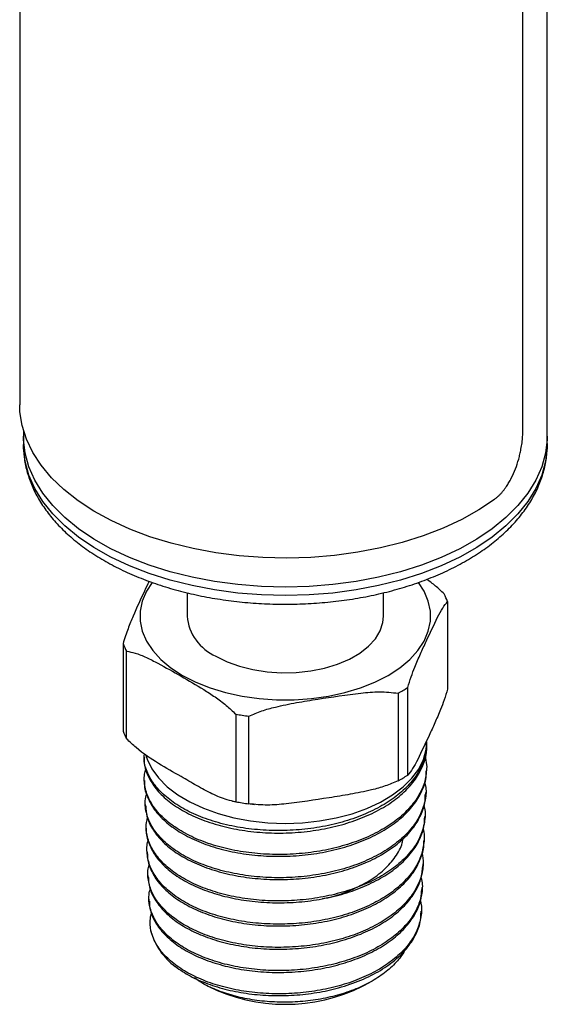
# Model space of a CAD drawing. Header units: inches. Extents: x 3.16 to 12.52, y 1.38 to 9.55.
# Tile 8 of 10: x 11.08 to 11.58, y 7.67 to 8.61. Entities that reach past the tile are written whole.
import ezdxf

# ---------------------------------------------------------------- set-up
doc = ezdxf.new("R2010")
doc.units = ezdxf.units.IN
doc.header["$MEASUREMENT"] = 0

msp = doc.modelspace()

# ---------------------------------------------------------------- linework, layer by layer
at = {"color": 7, "linetype": 'Continuous', "lineweight": 25}
for p, q in [((11.58332, 8.21364), (11.58332, 9.16199)), ((11.55997, 8.21866), (11.55997, 9.02346)), ((11.07982, 8.8164), (11.07982, 8.24338)), ((11.08332, 8.21914), (11.08332, 8.21364)), ((11.08332, 8.21364), (11.08332, 8.2056)), ((11.58332, 8.2056), (11.58332, 8.21364)), ((11.58331, 8.20636), (11.58332, 8.2056)), ((11.23957, 8.06391), (11.23957, 8.04154)), ((11.42707, 8.04154), (11.42707, 8.06389)), ((11.48822, 8.05548), (11.48822, 7.97179)), ((11.17842, 8.01535), (11.17842, 7.93166)), ((11.18179, 7.92439), (11.18179, 8.00808)), ((11.44087, 7.96801), (11.44087, 7.88431)), ((11.45008, 7.88963), (11.45008, 7.97333)), ((11.28597, 7.94794), (11.28597, 7.86425)), ((11.29856, 7.8623), (11.29856, 7.946)), ((11.46832, 7.91792), (11.46832, 7.92049)), ((11.19832, 7.90895), (11.19832, 7.90678)), ((11.46675, 7.9077), (11.46832, 7.89776)), ((11.46821, 7.89381), (11.46828, 7.8956)), ((11.19878, 7.88442), (11.19885, 7.88264)), ((11.28275, 7.86491), (11.2864, 7.86418)), ((11.46735, 7.87114), (11.46742, 7.87293)), ((11.19964, 7.86175), (11.19971, 7.85996)), ((11.29771, 7.86243), (11.30397, 7.86162)), ((11.46648, 7.84847), (11.46655, 7.85026)), ((11.20051, 7.83909), (11.20058, 7.8373)), ((11.46562, 7.8258), (11.46569, 7.82759)), ((11.20137, 7.81642), (11.20144, 7.81462)), ((11.46475, 7.80313), (11.46482, 7.80493)), ((11.20224, 7.79374), (11.20231, 7.79195)), ((11.46389, 7.78045), (11.46396, 7.78225)), ((11.2031, 7.77107), (11.20317, 7.76928)), ((11.46302, 7.75778), (11.46309, 7.75957)), ((11.25598, 7.6899), (11.25961, 7.68793)), ((11.40703, 7.68793), (11.41368, 7.69154))]:
    msp.add_line(p, q, dxfattribs=at)
at = {"color": 7, "linetype": 'Continuous', "lineweight": 25, "flags": 128}
for points in [[(11.53289, 8.15314), (11.51802, 8.14314), (11.50165, 8.13396), (11.48392, 8.12566), (11.46496, 8.11832), (11.44494, 8.11199), (11.42402, 8.10672), (11.40235, 8.10257), (11.38013, 8.09955), (11.35753, 8.0977), (11.33473, 8.09704), (11.31192, 8.09756), (11.28929, 8.09926), (11.26701, 8.10213), (11.24527, 8.10615), (11.22424, 8.11128), (11.2041, 8.11748), (11.185, 8.1247), (11.16711, 8.13288), (11.15056, 8.14196), (11.1355, 8.15186), (11.12204, 8.1625), (11.1103, 8.1738), (11.10036, 8.18567), (11.09231, 8.198), (11.08622, 8.2107), (11.08213, 8.22366), (11.08007, 8.23679), (11.07982, 8.24338)], [(11.33332, 8.06932), (11.31058, 8.06992), (11.28804, 8.07171), (11.26587, 8.07467), (11.24426, 8.07879), (11.22338, 8.08402), (11.20342, 8.09033), (11.18453, 8.09766), (11.16688, 8.10595), (11.15061, 8.11513), (11.13585, 8.12513), (11.12272, 8.13587), (11.11135, 8.14724), (11.10181, 8.15917), (11.09419, 8.17155), (11.08855, 8.18428), (11.08493, 8.19725), (11.08338, 8.21036), (11.08332, 8.21364)], [(11.33332, 8.06932), (11.31058, 8.06992), (11.28804, 8.07171), (11.26587, 8.07467), (11.24426, 8.07879), (11.22338, 8.08402), (11.20342, 8.09033), (11.18453, 8.09766), (11.16688, 8.10595), (11.15061, 8.11513), (11.13585, 8.12513), (11.12272, 8.13587), (11.11135, 8.14724), (11.10181, 8.15917), (11.09419, 8.17155), (11.08855, 8.18428), (11.08493, 8.19725), (11.08338, 8.21036), (11.08332, 8.21364)], [(11.58332, 8.21364), (11.58325, 8.21036), (11.5817, 8.19725), (11.57809, 8.18428), (11.57245, 8.17155), (11.56483, 8.15917), (11.55529, 8.14724), (11.54391, 8.13587), (11.53079, 8.12513), (11.51603, 8.11513), (11.49975, 8.10595), (11.4821, 8.09766), (11.46321, 8.09033), (11.44325, 8.08402), (11.42238, 8.07879), (11.40077, 8.07467), (11.3786, 8.07171), (11.35605, 8.06992), (11.33332, 8.06932)], [(11.58332, 8.21364), (11.58325, 8.21036), (11.5817, 8.19725), (11.57809, 8.18428), (11.57245, 8.17155), (11.56483, 8.15917), (11.55529, 8.14724), (11.54391, 8.13587), (11.53079, 8.12513), (11.51603, 8.11513), (11.49975, 8.10595), (11.4821, 8.09766), (11.46321, 8.09033), (11.44325, 8.08402), (11.42238, 8.07879), (11.40077, 8.07467), (11.3786, 8.07171), (11.35605, 8.06992), (11.33332, 8.06932)], [(11.33332, 8.06128), (11.31058, 8.06188), (11.28804, 8.06367), (11.26587, 8.06663), (11.24426, 8.07075), (11.22338, 8.07598), (11.20342, 8.08229), (11.18453, 8.08962), (11.16688, 8.09791), (11.15061, 8.1071), (11.13585, 8.1171), (11.12272, 8.12783), (11.11135, 8.13921), (11.10181, 8.15113), (11.09419, 8.16351), (11.08855, 8.17624), (11.08493, 8.18921), (11.08338, 8.20232), (11.08332, 8.2056)], [(11.58332, 8.2056), (11.58325, 8.20232), (11.5817, 8.18921), (11.57809, 8.17624), (11.57245, 8.16351), (11.56483, 8.15113), (11.55529, 8.13921), (11.54391, 8.12783), (11.53079, 8.1171), (11.51603, 8.1071), (11.49975, 8.09791), (11.4821, 8.08962), (11.46321, 8.08229), (11.44325, 8.07598), (11.42238, 8.07075), (11.40077, 8.06663), (11.3786, 8.06367), (11.35605, 8.06188), (11.33332, 8.06128)], [(11.20632, 8.0738), (11.20085, 8.06537), (11.19684, 8.05598), (11.19482, 8.04638), (11.19482, 8.0367), (11.19684, 8.0271), (11.20085, 8.01771), (11.20679, 8.00867), (11.21458, 8.0001), (11.22409, 7.99214), (11.23521, 7.9849)], [(11.23521, 7.9849), (11.24775, 7.97849), (11.26154, 7.97299), (11.27637, 7.9685), (11.29204, 7.96507), (11.30831, 7.96275), (11.32494, 7.96159), (11.34169, 7.96159), (11.35833, 7.96275), (11.3746, 7.96507), (11.39026, 7.9685), (11.4051, 7.97299), (11.41889, 7.97849), (11.43143, 7.9849), (11.44254, 7.99214), (11.45206, 8.0001), (11.45984, 8.00867), (11.46578, 8.01771), (11.46979, 8.0271), (11.47181, 8.0367), (11.47181, 8.04638), (11.46979, 8.05598), (11.46578, 8.06537), (11.46033, 8.07378)], [(11.26703, 8.00327), (11.27765, 7.998), (11.28951, 7.99369), (11.30235, 7.99046), (11.31589, 7.98836), (11.32981, 7.98746), (11.34381, 7.98776), (11.35758, 7.98926), (11.37081, 7.99194), (11.38319, 7.99572), (11.39447, 8.00052), (11.40438, 8.00624), (11.4127, 8.01275), (11.41924, 8.0199), (11.42387, 8.02753), (11.42648, 8.03548), (11.42707, 8.04154)], [(11.20016, 7.90869), (11.20137, 7.90503), (11.20588, 7.89579), (11.21233, 7.88694), (11.22061, 7.87861), (11.2306, 7.87094), (11.24215, 7.86403), (11.25508, 7.858), (11.2692, 7.85292), (11.2843, 7.84889), (11.30013, 7.84597), (11.31647, 7.84418), (11.33307, 7.84358), (11.34967, 7.84415), (11.36602, 7.8459), (11.38188, 7.84879), (11.397, 7.85279), (11.41115, 7.85783), (11.42412, 7.86384), (11.43571, 7.87072), (11.44575, 7.87838), (11.45409, 7.88668), (11.46059, 7.89552), (11.46516, 7.90475), (11.46773, 7.91424), (11.46832, 7.92151)]]:
    msp.add_lwpolyline(points, dxfattribs=at)
at = {"color": 7, "linetype": 'Continuous', "lineweight": 25}
for centre, radius, start, end in [((11.42866, 8.03225), 0.06393, 21.3043, 28.49262), ((11.28575, 8.04569), 0.04637, 185.13528, 246.18486), ((11.23798, 8.03858), 0.06393, 201.3043, 208.49262), ((11.37071, 8.10019), 0.14964, 297.959, 302.03562), ((11.33149, 8.20057), 0.25669, 259.78463, 262.62929), ((11.23798, 7.95488), 0.06393, 201.3043, 208.49262), ((11.37071, 8.01649), 0.14964, 297.959, 302.03562), ((11.33149, 8.11687), 0.25669, 259.78463, 262.62929), ((11.26528, 7.7571), 0.06244, 195.03283, 233.72201), ((11.33332, 7.83723), 0.1665, 243.72313, 296.27687)]:
    msp.add_arc(centre, radius, start, end, dxfattribs=at)
for points, knots in [([(11.53289, 8.15314), (11.53357, 8.15367), (11.53494, 8.15472), (11.53693, 8.15651), (11.53885, 8.15846), (11.54072, 8.16058), (11.54253, 8.16286), (11.54456, 8.1657), (11.54675, 8.16916), (11.54978, 8.17469), (11.55307, 8.18215), (11.55564, 8.19001), (11.55726, 8.19634), (11.55836, 8.20158), (11.55925, 8.20723), (11.55985, 8.21317), (11.55993, 8.21682), (11.55997, 8.21866)], [0, 0, 0, 0, 0.042381, 0.084357, 0.1261, 0.167789, 0.2096, 0.251709, 0.314497, 0.377227, 0.502282, 0.626999, 0.689308, 0.751557, 0.834513, 0.916837, 1, 1, 1, 1]), ([(11.08338, 8.20577), (11.0835, 8.20169), (11.08374, 8.19319), (11.08636, 8.1804), (11.09066, 8.16752), (11.09675, 8.15495), (11.10456, 8.14275), (11.11407, 8.13101), (11.12523, 8.1198), (11.13796, 8.10923), (11.15217, 8.09939), (11.16772, 8.09034), (11.18449, 8.08218), (11.20233, 8.07494), (11.2211, 8.06867), (11.24066, 8.06341), (11.26088, 8.05918), (11.2816, 8.056), (11.30268, 8.05391), (11.31998, 8.05305), (11.3302, 8.05298), (11.33332, 8.05296)], [0, 0, 0, 0, 0.047737, 0.099474, 0.151409, 0.203848, 0.256989, 0.310892, 0.365487, 0.420618, 0.476098, 0.531761, 0.587475, 0.643152, 0.69876, 0.75429, 0.809744, 0.865135, 0.920478, 0.975791, 1, 1, 1, 1]), ([(11.33332, 8.05296), (11.33709, 8.05299), (11.34796, 8.05308), (11.36591, 8.05406), (11.38695, 8.05625), (11.40762, 8.05952), (11.42778, 8.06384), (11.44727, 8.0692), (11.46596, 8.07556), (11.48373, 8.08289), (11.50044, 8.09116), (11.51597, 8.10034), (11.53018, 8.11038), (11.54295, 8.12121), (11.55415, 8.13277), (11.56366, 8.14496), (11.57138, 8.15767), (11.57726, 8.17074), (11.58117, 8.18405), (11.5832, 8.196), (11.58314, 8.20349), (11.58311, 8.20648)], [0, 0, 0, 0, 0.029233, 0.084378, 0.139557, 0.194777, 0.25006, 0.305423, 0.360885, 0.41646, 0.472152, 0.527954, 0.583833, 0.639691, 0.695386, 0.750727, 0.805496, 0.859507, 0.912676, 0.965073, 1, 1, 1, 1]), ([(11.20327, 8.07484), (11.20182, 8.07175), (11.19671, 8.06093), (11.19, 8.04642), (11.1831, 8.02996), (11.17999, 8.02025), (11.17842, 8.01535)], [0, 0, 0, 0, 0.174562, 0.611697, 0.80393, 1, 1, 1, 1]), ([(11.48484, 8.06275), (11.48215, 8.06538), (11.47677, 8.07064), (11.47112, 8.07471), (11.46831, 8.07675)], [0, 0, 0, 0, 0.500939, 1, 1, 1, 1]), ([(11.45008, 7.97333), (11.45117, 7.97682), (11.45337, 7.98388), (11.45748, 7.99449), (11.46228, 8.00566), (11.46957, 8.02138), (11.47663, 8.03664), (11.48354, 8.04992), (11.48664, 8.05362), (11.48822, 8.05548)], [0, 0, 0, 0, 0.0891809, 0.1803609, 0.3217452, 0.4632684, 0.7475102, 0.8725077, 1, 1, 1, 1]), ([(11.18179, 8.00808), (11.18449, 8.00758), (11.19064, 8.00643), (11.20074, 8.00221), (11.21541, 7.99476), (11.23364, 7.98422), (11.25184, 7.97373), (11.2662, 7.9645), (11.27654, 7.95701), (11.28297, 7.95083), (11.28597, 7.94794)], [0, 0, 0, 0, 0.081002, 0.184864, 0.288911, 0.500008, 0.70436, 0.807282, 0.91004, 1, 1, 1, 1]), ([(11.29856, 7.946), (11.30262, 7.94777), (11.31084, 7.95136), (11.32618, 7.95548), (11.34408, 7.95909), (11.37127, 7.96332), (11.39762, 7.96744), (11.4234, 7.96983), (11.43501, 7.96862), (11.44087, 7.96801)], [0, 0, 0, 0, 0.089181, 0.180361, 0.321745, 0.463268, 0.74751, 0.872508, 1, 1, 1, 1]), ([(11.48822, 7.97179), (11.48713, 7.96829), (11.48493, 7.96123), (11.48082, 7.95063), (11.47602, 7.93945), (11.46873, 7.92374), (11.46167, 7.90848), (11.45476, 7.89519), (11.45165, 7.8915), (11.45008, 7.88963)], [0, 0, 0, 0, 0.089181, 0.180361, 0.321745, 0.463268, 0.74751, 0.872508, 1, 1, 1, 1]), ([(11.28597, 7.86425), (11.28327, 7.86476), (11.27593, 7.86615), (11.2633, 7.87168), (11.24862, 7.87959), (11.23157, 7.88966), (11.21233, 7.90051), (11.19464, 7.91212), (11.1848, 7.92152), (11.18179, 7.92439)], [0, 0, 0, 0, 0.081001, 0.2201792, 0.3601007, 0.500089, 0.7055675, 0.9100414, 1, 1, 1, 1]), ([(11.46786, 7.92049), (11.46798, 7.91882), (11.46844, 7.91264), (11.46525, 7.90186), (11.45844, 7.88874), (11.44774, 7.87637), (11.43396, 7.8653), (11.41717, 7.85562), (11.39817, 7.84778), (11.37713, 7.84182), (11.35505, 7.83802), (11.33215, 7.83639), (11.30948, 7.83699), (11.28729, 7.83979), (11.2666, 7.84465), (11.24763, 7.85151), (11.23125, 7.86001), (11.21766, 7.87007), (11.20737, 7.8812), (11.20089, 7.89325), (11.19803, 7.90262), (11.19856, 7.9079), (11.19867, 7.90894)], [0, 0, 0, 0, 0.019486, 0.072443, 0.126936, 0.179893, 0.234386, 0.287343, 0.341836, 0.394794, 0.449286, 0.502244, 0.556736, 0.609694, 0.664186, 0.717144, 0.771637, 0.824594, 0.879087, 0.932044, 0.986537, 1, 1, 1, 1]), ([(11.19877, 7.90678), (11.19864, 7.9053), (11.19818, 7.8997), (11.20134, 7.88992), (11.20811, 7.87801), (11.21878, 7.86685), (11.23252, 7.85698), (11.24929, 7.84851), (11.26827, 7.84186), (11.28929, 7.83711), (11.31136, 7.8345), (11.33426, 7.83407), (11.35693, 7.83586), (11.37913, 7.83987), (11.39983, 7.84592), (11.41883, 7.85398), (11.43523, 7.86369), (11.44886, 7.87496), (11.45917, 7.88729), (11.46569, 7.90056), (11.46859, 7.91088), (11.46806, 7.91672), (11.46795, 7.91791)], [0, 0, 0, 0, 0.01898, 0.071935, 0.126425, 0.17938, 0.233871, 0.286826, 0.341317, 0.394272, 0.448763, 0.501719, 0.556209, 0.609164, 0.663655, 0.71661, 0.771101, 0.824056, 0.878547, 0.931502, 0.985993, 1, 1, 1, 1]), ([(11.46832, 7.89776), (11.46796, 7.89318), (11.46726, 7.884), (11.46142, 7.8706), (11.45215, 7.85794), (11.4395, 7.84633), (11.42379, 7.83614), (11.40556, 7.82758), (11.38524, 7.82093), (11.36349, 7.8163), (11.34086, 7.81389), (11.31804, 7.81365), (11.29566, 7.81566), (11.27434, 7.81976), (11.25474, 7.8259), (11.23734, 7.83381), (11.22272, 7.84332), (11.2112, 7.85407), (11.20317, 7.8658), (11.199, 7.8781), (11.19808, 7.88817), (11.19984, 7.8939), (11.20034, 7.89552)], [0, 0, 0, 0, 0.051623, 0.103245, 0.154868, 0.206491, 0.258093, 0.309695, 0.36128, 0.412864, 0.46443, 0.515996, 0.567544, 0.619092, 0.670623, 0.722154, 0.773667, 0.825181, 0.876676, 0.928171, 0.979648, 1, 1, 1, 1]), ([(11.19887, 7.88264), (11.19887, 7.88259), (11.19839, 7.87838), (11.20098, 7.87), (11.20679, 7.85796), (11.21673, 7.8467), (11.2298, 7.83655), (11.2459, 7.82784), (11.26443, 7.82079), (11.28497, 7.81569), (11.30686, 7.81261), (11.32952, 7.81175), (11.3523, 7.81306), (11.37453, 7.81662), (11.39563, 7.82225), (11.41492, 7.82989), (11.43196, 7.83927), (11.44613, 7.85021), (11.45723, 7.86236), (11.46448, 7.87543), (11.46806, 7.88607), (11.46783, 7.89223), (11.46777, 7.89382)], [0, 0, 0, 0, 0.000734, 0.055125, 0.109517, 0.163926, 0.218336, 0.272764, 0.327192, 0.38164, 0.436088, 0.490554, 0.545021, 0.599506, 0.65399, 0.708493, 0.762996, 0.817519, 0.872042, 0.926584, 0.981125, 1, 1, 1, 1]), ([(11.46623, 7.8834), (11.46666, 7.88161), (11.46817, 7.8753), (11.46683, 7.86431), (11.46217, 7.8509), (11.45368, 7.83811), (11.44176, 7.82635), (11.42681, 7.81586), (11.40916, 7.80701), (11.3894, 7.79995), (11.36802, 7.79494), (11.34568, 7.79202), (11.32299, 7.79135), (11.30059, 7.79283), (11.27916, 7.7965), (11.25924, 7.80215), (11.24147, 7.80967), (11.22627, 7.81877), (11.21419, 7.82923), (11.20538, 7.84069), (11.20048, 7.85282), (11.19887, 7.86332), (11.20044, 7.86957), (11.20098, 7.87172)], [0, 0, 0, 0, 0.0199378, 0.070221, 0.1204872, 0.1707533, 0.2210014, 0.2712495, 0.3214797, 0.3717098, 0.4219236, 0.4721373, 0.522334, 0.5725305, 0.6227092, 0.6728877, 0.7230484, 0.773209, 0.8233533, 0.8734975, 0.9236246, 0.9737517, 1, 1, 1, 1]), ([(11.44087, 7.88431), (11.4368, 7.88254), (11.42859, 7.87895), (11.41325, 7.87482), (11.39535, 7.87122), (11.36816, 7.86699), (11.3418, 7.86287), (11.31603, 7.86048), (11.30442, 7.86169), (11.29856, 7.8623)], [0, 0, 0, 0, 0.089181, 0.180361, 0.321745, 0.463268, 0.74751, 0.872508, 1, 1, 1, 1]), ([(11.20005, 7.85998), (11.20026, 7.8568), (11.20074, 7.84948), (11.20591, 7.83831), (11.21475, 7.82691), (11.22701, 7.81653), (11.24232, 7.80751), (11.26018, 7.80008), (11.28016, 7.79453), (11.30163, 7.79096), (11.32402, 7.78958), (11.34668, 7.79035), (11.36896, 7.79336), (11.39026, 7.79846), (11.40991, 7.80559), (11.42745, 7.81451), (11.44224, 7.82504), (11.45406, 7.83684), (11.46222, 7.84964), (11.46671, 7.86122), (11.46683, 7.86847), (11.46688, 7.87116)], [0, 0, 0, 0, 0.041874, 0.096261, 0.150668, 0.205074, 0.259499, 0.313924, 0.368367, 0.42281, 0.477272, 0.531735, 0.586217, 0.640699, 0.695199, 0.7497, 0.804218, 0.858737, 0.913274, 0.967812, 1, 1, 1, 1]), ([(11.46554, 7.8607), (11.46578, 7.85988), (11.4673, 7.85459), (11.4664, 7.8446), (11.46273, 7.83118), (11.45496, 7.81831), (11.4439, 7.80636), (11.4296, 7.79566), (11.41264, 7.78647), (11.39338, 7.77908), (11.37245, 7.77362), (11.3504, 7.7703), (11.32788, 7.76911), (11.30552, 7.77016), (11.28395, 7.77331), (11.26381, 7.77854), (11.24562, 7.7856), (11.22998, 7.79435), (11.21723, 7.80445), (11.20782, 7.81566), (11.20203, 7.82759), (11.19979, 7.83894), (11.20116, 7.84612), (11.20176, 7.84922)], [0, 0, 0, 0, 0.00926, 0.059486, 0.109712, 0.159921, 0.21013, 0.260322, 0.310514, 0.360688, 0.410861, 0.461017, 0.511173, 0.561312, 0.611452, 0.661574, 0.711696, 0.7618, 0.811903, 0.861989, 0.912075, 0.962145, 1, 1, 1, 1]), ([(11.20061, 7.8373), (11.20061, 7.83726), (11.20014, 7.83312), (11.20263, 7.82486), (11.20843, 7.81299), (11.21816, 7.80187), (11.23112, 7.79187), (11.24695, 7.78325), (11.26528, 7.77633), (11.28552, 7.77125), (11.30714, 7.76826), (11.32951, 7.76737), (11.35199, 7.76871), (11.37396, 7.77218), (11.39476, 7.77778), (11.41385, 7.78529), (11.43063, 7.79458), (11.44468, 7.80536), (11.45558, 7.81738), (11.46282, 7.83027), (11.46631, 7.8408), (11.4661, 7.8469), (11.46604, 7.84848)], [0, 0, 0, 0, 0.000582, 0.054965, 0.109365, 0.163766, 0.218184, 0.272603, 0.327041, 0.381479, 0.435937, 0.490395, 0.544872, 0.599348, 0.653843, 0.708338, 0.762852, 0.817366, 0.8719, 0.926434, 0.980986, 1, 1, 1, 1]), ([(11.46471, 7.83889), (11.46477, 7.83872), (11.46629, 7.83414), (11.46588, 7.82485), (11.46302, 7.81146), (11.45613, 7.7985), (11.44578, 7.78642), (11.43228, 7.77547), (11.41592, 7.76602), (11.39726, 7.75824), (11.37675, 7.75242), (11.35504, 7.74862), (11.33271, 7.74702), (11.3104, 7.74755), (11.28876, 7.75027), (11.26838, 7.755), (11.24988, 7.76167), (11.23372, 7.76999), (11.22044, 7.77978), (11.21035, 7.79069), (11.20371, 7.80244), (11.20111, 7.81459), (11.20087, 7.82302), (11.20246, 7.82714), (11.20252, 7.82728)], [0, 0, 0, 0, 0.001882, 0.051789, 0.101677, 0.151566, 0.201436, 0.251307, 0.301161, 0.351015, 0.400852, 0.450688, 0.500507, 0.550325, 0.600126, 0.649927, 0.699711, 0.749495, 0.799262, 0.849029, 0.898777, 0.948526, 0.998257, 1, 1, 1, 1]), ([(11.36873, 7.77174), (11.37107, 7.77217), (11.38069, 7.77397), (11.39605, 7.77962), (11.41374, 7.78843), (11.42827, 7.79927), (11.43876, 7.81153), (11.44455, 7.82165), (11.44529, 7.8276), (11.44546, 7.82898)], [0, 0, 0, 0, 0.057404, 0.23512, 0.412877, 0.590679, 0.768524, 0.946411, 1, 1, 1, 1]), ([(11.2018, 7.81463), (11.20173, 7.8136), (11.20139, 7.8085), (11.20455, 7.79939), (11.21123, 7.78773), (11.22175, 7.77694), (11.2353, 7.7673), (11.25171, 7.75915), (11.2704, 7.75267), (11.29091, 7.74815), (11.31262, 7.74564), (11.33493, 7.74533), (11.3572, 7.74714), (11.37879, 7.75115), (11.39912, 7.75716), (11.41755, 7.7651), (11.43365, 7.77469), (11.44682, 7.78574), (11.45694, 7.79791), (11.4631, 7.8109), (11.4659, 7.82035), (11.46548, 7.82532), (11.46544, 7.8258)], [0, 0, 0, 0, 0.01367, 0.068062, 0.122455, 0.176867, 0.231279, 0.285711, 0.340144, 0.394594, 0.449045, 0.503514, 0.557983, 0.612472, 0.66696, 0.721469, 0.775978, 0.830505, 0.885032, 0.939578, 0.994123, 1, 1, 1, 1]), ([(11.46371, 7.81565), (11.46426, 7.81214), (11.46551, 7.80416), (11.46305, 7.79169), (11.45708, 7.77871), (11.44754, 7.76647), (11.43472, 7.75535), (11.41908, 7.74559), (11.40095, 7.73751), (11.38095, 7.73126), (11.35957, 7.72708), (11.33747, 7.72498), (11.31525, 7.72508), (11.29355, 7.72729), (11.273, 7.7316), (11.25415, 7.7378), (11.2376, 7.74576), (11.22371, 7.75517), (11.21304, 7.76581), (11.20563, 7.77732), (11.20224, 7.78934), (11.20159, 7.79852), (11.20329, 7.80346), (11.20362, 7.80442)], [0, 0, 0, 0, 0.039376, 0.089388, 0.139383, 0.189377, 0.239354, 0.28933, 0.339288, 0.389246, 0.439188, 0.48913, 0.539054, 0.588978, 0.638884, 0.688789, 0.738677, 0.788565, 0.838436, 0.888307, 0.938161, 0.988014, 1, 1, 1, 1]), ([(11.20278, 7.79196), (11.20277, 7.78997), (11.20273, 7.78392), (11.20663, 7.77398), (11.21427, 7.76259), (11.22542, 7.7521), (11.23965, 7.74288), (11.25651, 7.73514), (11.27559, 7.72919), (11.29628, 7.72513), (11.31806, 7.7232), (11.34027, 7.72337), (11.36229, 7.72574), (11.3835, 7.73018), (11.40327, 7.73666), (11.42111, 7.74494), (11.43639, 7.75487), (11.44884, 7.76613), (11.45785, 7.77847), (11.4635, 7.79092), (11.4642, 7.79927), (11.46453, 7.80315)], [0, 0, 0, 0, 0.026771, 0.081155, 0.135559, 0.189963, 0.244385, 0.298808, 0.353249, 0.40769, 0.46215, 0.516611, 0.571092, 0.625573, 0.680072, 0.734572, 0.78909, 0.843608, 0.898145, 0.952683, 1, 1, 1, 1]), ([(11.46292, 7.79165), (11.46336, 7.78953), (11.4647, 7.78299), (11.46292, 7.77192), (11.45789, 7.7589), (11.44905, 7.74656), (11.43705, 7.73523), (11.42203, 7.72524), (11.40454, 7.71681), (11.38499, 7.71023), (11.36401, 7.70559), (11.34215, 7.70308), (11.32005, 7.70268), (11.29834, 7.70446), (11.27761, 7.70827), (11.25851, 7.71407), (11.2415, 7.72159), (11.22715, 7.73068), (11.21583, 7.74095), (11.20786, 7.75214), (11.20354, 7.76386), (11.20241, 7.7738), (11.20403, 7.77962), (11.20455, 7.7815)], [0, 0, 0, 0, 0.024134, 0.074412, 0.12469, 0.174951, 0.225212, 0.275455, 0.325698, 0.375923, 0.426148, 0.476354, 0.526561, 0.57675, 0.62694, 0.677112, 0.727284, 0.777437, 0.82759, 0.877155, 0.926721, 0.976287, 1, 1, 1, 1]), ([(11.20354, 7.7693), (11.2037, 7.76635), (11.20406, 7.75937), (11.209, 7.74865), (11.2174, 7.73751), (11.22929, 7.72739), (11.24405, 7.71854), (11.26141, 7.71129), (11.28077, 7.70579), (11.30167, 7.7023), (11.32345, 7.70084), (11.34552, 7.70158), (11.36727, 7.7044), (11.38804, 7.70935), (11.40729, 7.71621), (11.42441, 7.72488), (11.43898, 7.73507), (11.45055, 7.74657), (11.4587, 7.75901), (11.46316, 7.77046), (11.46337, 7.77769), (11.46345, 7.78048)], [0, 0, 0, 0, 0.039859, 0.094254, 0.14865, 0.203064, 0.257478, 0.311911, 0.366345, 0.420799, 0.475253, 0.529726, 0.584199, 0.63869, 0.693182, 0.747693, 0.802204, 0.856736, 0.911267, 0.965817, 1, 1, 1, 1]), ([(11.46199, 7.76979), (11.46233, 7.76853), (11.46382, 7.76291), (11.4628, 7.75271), (11.45872, 7.73967), (11.45089, 7.72718), (11.43971, 7.71565), (11.42556, 7.70533), (11.40874, 7.69656), (11.38983, 7.68949), (11.36928, 7.6844), (11.34774, 7.68132), (11.32578, 7.68041), (11.30405, 7.68159), (11.28317, 7.68489), (11.2637, 7.69013), (11.24625, 7.6972), (11.23122, 7.70583), (11.21923, 7.7158), (11.20954, 7.7275), (11.20659, 7.73617), (11.20498, 7.74091)], [0, 0, 0, 0, 0.01564, 0.069808, 0.123955, 0.178102, 0.23223, 0.286358, 0.340468, 0.394577, 0.448667, 0.502757, 0.556828, 0.610898, 0.664948, 0.718998, 0.773031, 0.827063, 0.881076, 0.935088, 1, 1, 1, 1]), ([(11.20498, 7.74091), (11.20439, 7.74498), (11.20358, 7.75058), (11.20527, 7.75609), (11.20573, 7.75759)], [0, 0, 0, 0, 0.726739, 1, 1, 1, 1]), ([(11.22834, 7.70677), (11.23288, 7.70368), (11.24197, 7.69751), (11.25896, 7.69008), (11.27789, 7.68434), (11.29843, 7.68051), (11.31998, 7.67877), (11.3419, 7.67911), (11.36359, 7.68163), (11.38513, 7.68633), (11.40573, 7.69343), (11.42455, 7.70286), (11.44014, 7.71419), (11.45186, 7.72658), (11.45922, 7.73956), (11.46281, 7.74997), (11.46263, 7.75609), (11.46258, 7.75779)], [0, 0, 0, 0, 0.067567, 0.135134, 0.202701, 0.270267, 0.337863, 0.405458, 0.473077, 0.540696, 0.61514, 0.689584, 0.764026, 0.838468, 0.906163, 0.973858, 1, 1, 1, 1]), ([(11.44734, 7.72273), (11.44724, 7.72248), (11.44558, 7.71832), (11.43933, 7.71078), (11.42853, 7.70058), (11.41479, 7.69169), (11.39885, 7.6843), (11.3812, 7.67856), (11.36227, 7.67468), (11.34271, 7.67266), (11.32302, 7.67262), (11.30381, 7.67446), (11.28558, 7.67815), (11.26898, 7.68355), (11.25572, 7.68955), (11.24919, 7.69417), (11.2466, 7.696)], [0, 0, 0, 0, 0.005184, 0.085877, 0.165933, 0.245986, 0.325371, 0.404752, 0.483438, 0.562121, 0.640163, 0.718201, 0.795597, 0.87299, 0.949709, 1, 1, 1, 1])]:
    msp.add_open_spline(points, degree=3, knots=knots, dxfattribs=at)

doc.saveas('drawing.dxf')
